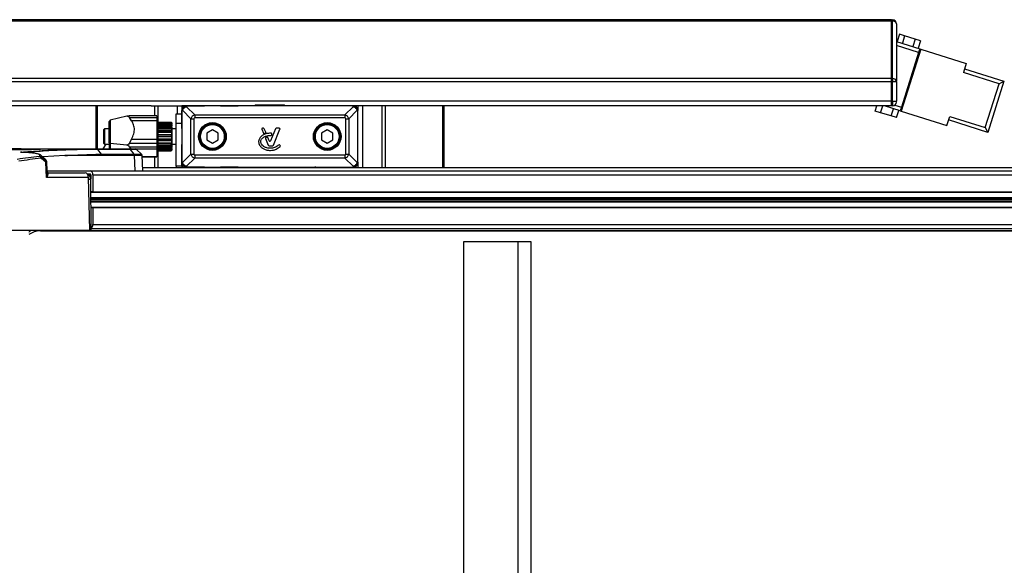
# Model space of a CAD drawing. Header units: millimetres. Extents: x 0 to 420, y 0 to 297.
# Tile 18 of 69: x 110 to 147, y 99 to 119. Entities that reach past the tile are written whole.
import ezdxf

# ---------------------------------------------------------------- set-up
doc = ezdxf.new("R2010")
doc.units = ezdxf.units.MM

msp = doc.modelspace()

# ---------------------------------------------------------------- linework, layer by layer
at = {"color": 7, "linetype": 'Continuous', "lineweight": 25}
for p, q in [((142.51838, 119.49185), (95.99169, 119.49185)), ((142.51838, 119.43943), (95.99169, 119.43943)), ((142.51838, 119.49185), (142.51838, 119.43943)), ((142.51838, 119.49185), (142.55417, 119.49185)), ((142.51838, 119.43943), (142.51838, 119.49185)), ((142.51838, 119.43943), (142.51838, 117.2895)), ((142.55417, 119.43943), (142.51838, 119.43943)), ((142.51838, 117.2895), (142.51838, 119.43943)), ((142.55417, 119.49185), (142.55417, 119.43943)), ((142.55417, 117.2895), (142.55417, 119.43943)), ((142.69733, 119.3382), (142.69733, 119.34869)), ((142.69733, 119.3382), (142.69733, 117.18827)), ((142.69733, 118.68046), (143.57175, 118.40574)), ((142.80832, 118.9457), (142.7225, 118.67255)), ((143.00545, 118.88377), (142.80832, 118.9457)), ((143.00545, 118.88377), (142.91964, 118.61062)), ((143.39972, 118.7599), (143.00545, 118.88377)), ((143.39972, 118.7599), (143.3139, 118.48675)), ((143.59685, 118.69797), (143.39972, 118.7599)), ((143.59685, 118.69797), (143.51103, 118.42482)), ((143.52884, 118.26916), (142.69733, 118.5304)), ((143.6059, 118.39501), (142.87645, 116.0732)), ((143.52884, 118.26916), (142.88521, 116.2205)), ((143.57175, 118.40574), (143.52884, 118.26916)), ((143.52884, 118.26916), (143.56299, 118.25844)), ((143.57175, 118.40574), (143.6059, 118.39501)), ((143.6059, 118.39501), (145.31311, 117.85865)), ((143.46448, 118.0643), (143.49862, 118.05357)), ((143.52008, 118.12186), (143.48593, 118.13259)), ((143.43426, 117.8487), (143.40012, 117.85943)), ((145.31311, 117.85865), (145.20584, 117.51721)), ((146.53747, 117.09885), (145.20584, 117.51721)), ((145.24875, 117.65379), (146.71696, 117.19252)), ((142.51838, 117.2895), (95.99169, 117.2895)), ((142.51838, 117.16297), (95.99169, 117.16297)), ((142.51838, 117.2895), (142.51838, 117.16297)), ((142.51838, 117.2895), (142.55417, 117.2895)), ((142.51838, 117.16297), (142.51838, 117.2895)), ((142.51838, 117.16297), (142.51838, 116.44972)), ((142.55417, 117.16297), (142.51838, 117.16297)), ((142.51838, 116.44972), (142.51838, 117.16297)), ((142.55417, 117.2895), (142.55417, 117.16297)), ((142.69733, 117.16297), (142.55417, 117.16297)), ((142.55417, 116.44972), (142.55417, 117.16297)), ((142.69733, 117.16297), (142.69733, 117.18827)), ((142.69733, 117.16297), (142.69733, 116.44972)), ((146.71696, 117.19252), (146.11623, 115.28044)), ((146.53747, 117.09885), (146.71696, 117.19252)), ((146.02256, 115.45992), (146.53747, 117.09885)), ((142.51838, 116.44972), (95.99169, 116.44972)), ((142.51838, 116.44972), (142.51838, 116.27077)), ((142.51838, 116.44972), (142.55417, 116.44972)), ((142.51838, 116.27077), (142.51838, 116.44972)), ((142.55417, 116.44972), (142.69733, 116.44972)), ((142.55417, 116.44972), (142.55417, 116.27077)), ((142.69733, 116.41393), (142.69733, 116.44972)), ((142.98372, 116.41464), (142.94958, 116.42537)), ((143.01394, 116.63024), (143.04808, 116.61951)), ((114.8171, 116.27077), (95.99169, 116.27077)), ((112.7413, 116.27077), (112.7413, 114.66023)), ((112.79371, 116.27077), (112.79371, 114.66023)), ((114.8171, 116.27077), (114.94364, 116.27077)), ((114.94364, 116.27077), (115.07017, 116.27077)), ((114.94364, 116.27077), (114.94364, 115.89221)), ((115.07017, 116.27077), (115.78343, 116.27077)), ((115.07017, 116.27077), (115.07017, 115.66224)), ((115.78343, 116.27077), (115.96238, 116.27077)), ((115.78343, 116.27077), (115.78343, 115.96655)), ((116.14132, 116.27077), (115.96238, 116.27077)), ((115.96238, 116.27077), (115.96238, 116.09182)), ((115.96238, 115.42255), (115.96238, 116.09182)), ((115.96487, 116.09182), (115.96238, 116.09182)), ((115.96238, 116.09182), (115.96238, 114.15917)), ((115.96487, 116.09182), (115.96487, 114.15917)), ((115.99474, 116.09182), (115.96487, 116.09182)), ((116.29803, 115.78852), (115.99474, 116.09182)), ((116.14132, 116.27077), (116.81059, 116.27077)), ((116.14132, 116.26827), (116.14132, 116.27077)), ((122.36874, 116.27077), (116.14132, 116.27077)), ((116.14132, 116.2384), (116.14132, 116.26827)), ((122.36874, 116.26827), (116.14132, 116.26827)), ((116.14132, 116.2384), (116.44462, 115.93511)), ((117.4047, 116.27077), (118.07397, 116.27077)), ((118.28081, 116.27077), (118.28097, 116.28866)), ((118.28097, 116.28866), (120.2291, 116.28866)), ((118.7086, 116.30298), (118.7086, 116.28866)), ((118.7086, 116.30298), (118.71339, 116.30298)), ((118.71339, 116.30298), (118.71339, 116.28866)), ((118.71339, 116.30298), (119.22404, 116.30298)), ((118.72304, 116.30477), (118.72304, 116.30298)), ((119.22404, 116.28866), (119.22404, 116.30298)), ((119.22404, 116.30298), (119.28603, 116.30298)), ((119.28603, 116.30298), (119.28603, 116.28866)), ((119.28603, 116.30298), (119.79667, 116.30298)), ((119.79667, 116.28866), (119.79667, 116.30298)), ((119.79667, 116.30298), (119.80147, 116.30298)), ((119.80147, 116.28866), (119.80147, 116.30298)), ((120.2291, 116.28866), (120.22926, 116.27077)), ((121.10536, 116.27077), (120.4361, 116.27077)), ((122.36874, 116.27077), (121.69947, 116.27077)), ((122.06545, 115.93511), (122.36874, 116.2384)), ((122.51533, 116.09182), (122.21203, 115.78852)), ((122.54769, 116.27077), (122.36874, 116.27077)), ((122.36874, 116.26827), (122.36874, 116.27077)), ((122.36874, 116.2384), (122.36874, 116.26827)), ((122.51533, 116.09182), (122.54519, 116.09182)), ((122.54519, 114.15917), (122.54519, 116.09182)), ((122.54519, 116.09182), (122.54769, 116.09182)), ((122.54769, 116.27077), (122.54769, 116.09182)), ((122.72664, 116.27077), (122.54769, 116.27077)), ((122.54769, 115.42255), (122.54769, 116.09182)), ((122.54769, 114.15917), (122.54769, 116.09182)), ((123.43989, 116.27077), (122.72664, 116.27077)), ((122.72664, 116.27077), (122.72664, 113.96233)), ((123.56643, 116.27077), (123.43989, 116.27077)), ((123.43989, 116.27077), (123.43989, 113.96233)), ((123.69296, 116.27077), (123.56643, 116.27077)), ((123.56643, 116.27077), (123.56643, 113.96233)), ((142.51838, 116.27077), (123.69296, 116.27077)), ((125.71636, 116.27077), (125.71636, 113.94879)), ((125.76877, 116.27077), (125.76877, 113.94879)), ((141.90724, 116.07758), (141.96793, 116.27077)), ((142.10437, 116.01565), (141.90724, 116.07758)), ((142.10437, 116.01565), (142.18452, 116.27077)), ((142.8423, 116.08393), (142.2476, 116.27077)), ((142.49864, 115.89178), (142.58445, 116.16494)), ((142.55417, 116.27077), (142.51838, 116.27077)), ((142.63828, 116.29808), (142.88521, 116.2205)), ((142.69577, 115.82985), (142.78159, 116.103)), ((142.88521, 116.2205), (142.8423, 116.08393)), ((142.8423, 116.08393), (142.87645, 116.0732)), ((142.87645, 116.0732), (144.58366, 115.53684)), ((142.91936, 116.20978), (142.88521, 116.2205)), ((142.92812, 116.35708), (142.96227, 116.34635)), ((113.28429, 115.73782), (113.24235, 115.68124)), ((113.24235, 114.8847), (113.24235, 115.68124)), ((113.91013, 115.88081), (113.28429, 115.73782)), ((113.28429, 115.73782), (113.28429, 114.86018)), ((115.03184, 115.89221), (113.99723, 115.89221)), ((114.07445, 115.71261), (114.00338, 115.8391)), ((114.00338, 115.8391), (115.03184, 115.8391)), ((115.03184, 115.71261), (114.07445, 115.71261)), ((115.03184, 115.89221), (115.03184, 115.8391)), ((115.03184, 115.8391), (115.03184, 115.71261)), ((115.03184, 115.71261), (115.03184, 115.02549)), ((115.74764, 115.96655), (115.96238, 115.96655)), ((115.74764, 115.60866), (115.74764, 115.96655)), ((116.29803, 114.46247), (116.29803, 115.78852)), ((116.29803, 115.78852), (116.4153, 115.78852)), ((116.4153, 115.78852), (116.4153, 114.46247)), ((116.44462, 115.93511), (116.44462, 115.81784)), ((116.44462, 115.93511), (122.06545, 115.93511)), ((122.06545, 115.81784), (116.44462, 115.81784)), ((122.06545, 115.93511), (122.06545, 115.81784)), ((122.09476, 114.46247), (122.09476, 115.78852)), ((122.09476, 115.78852), (122.21203, 115.78852)), ((122.21203, 115.78852), (122.21203, 114.46247)), ((142.49864, 115.89178), (142.10437, 116.01565)), ((142.69577, 115.82985), (142.49864, 115.89178)), ((144.58366, 115.53684), (144.69094, 115.87828)), ((146.11623, 115.28044), (144.64803, 115.74171)), ((144.69094, 115.87828), (146.02256, 115.45992)), ((113.06579, 115.41181), (113.02761, 115.37364)), ((113.02761, 115.37364), (113.02761, 114.89473)), ((113.24235, 115.41181), (113.06579, 115.41181)), ((113.06579, 115.41181), (113.06579, 114.85923)), ((115.05332, 115.66234), (115.03184, 115.66234)), ((115.05332, 114.62626), (115.05332, 115.66234)), ((115.06047, 115.59076), (115.05332, 115.59076)), ((115.06047, 115.66224), (115.56869, 115.66224)), ((115.06047, 115.65066), (115.06047, 115.66224)), ((115.56869, 115.65066), (115.06047, 115.65066)), ((115.06047, 115.65066), (115.06047, 115.63921)), ((115.06047, 115.63921), (115.56869, 115.63921)), ((115.06047, 115.60158), (115.06047, 115.63921)), ((115.59016, 115.60158), (115.06047, 115.60158)), ((115.06047, 115.60158), (115.06047, 115.59054)), ((115.56869, 115.59054), (115.06047, 115.59054)), ((115.06047, 115.59054), (115.06047, 115.5659)), ((115.06047, 115.5659), (115.56869, 115.5659)), ((115.06047, 115.52783), (115.06047, 115.5659)), ((115.59016, 115.52783), (115.06047, 115.52783)), ((115.06047, 115.52783), (115.06047, 115.4849)), ((115.56869, 115.4849), (115.06047, 115.4849)), ((115.06047, 115.4849), (115.06047, 115.44948)), ((115.06047, 115.44948), (115.56869, 115.44948)), ((115.06047, 115.4147), (115.06047, 115.44948)), ((115.59016, 115.4147), (115.06047, 115.4147)), ((115.06047, 115.4147), (115.06047, 115.3467)), ((115.06047, 115.3467), (115.59016, 115.3467)), ((115.06047, 115.34408), (115.06047, 115.3467)), ((115.56869, 115.34408), (115.06047, 115.34408)), ((115.06047, 115.34408), (115.06047, 115.30134)), ((115.56869, 115.66224), (115.59016, 115.64086)), ((115.56869, 115.66224), (115.56869, 115.65937)), ((115.56869, 115.63921), (115.56869, 115.65066)), ((115.59016, 115.63191), (115.56869, 115.65066)), ((115.56869, 115.63921), (115.59016, 115.61521)), ((115.56869, 115.5659), (115.56869, 115.59054)), ((115.59016, 115.57756), (115.56869, 115.59054)), ((115.56869, 115.5659), (115.59016, 115.54162)), ((115.56869, 115.44948), (115.56869, 115.4849)), ((115.59016, 115.47895), (115.56869, 115.4849)), ((115.56869, 115.44948), (115.59016, 115.4273)), ((115.59016, 115.34575), (115.56869, 115.34408)), ((115.56869, 115.34408), (115.56869, 115.30134)), ((115.59016, 115.64087), (115.58766, 115.64337)), ((115.59016, 115.64086), (115.59016, 115.63191)), ((115.59016, 115.63191), (115.59016, 115.61521)), ((115.59016, 115.61521), (115.59016, 115.60158)), ((115.59016, 115.57857), (115.59016, 115.60158)), ((115.59016, 115.57756), (115.59016, 115.54162)), ((115.59016, 115.54162), (115.59016, 115.52783)), ((115.59016, 115.47558), (115.59016, 115.52783)), ((115.60448, 115.48339), (115.59016, 115.48339)), ((115.59016, 115.47895), (115.59016, 115.4273)), ((115.59016, 115.4273), (115.59016, 115.4147)), ((115.59016, 115.3467), (115.59016, 115.4147)), ((115.59016, 115.3467), (115.59016, 115.34575)), ((115.59016, 115.34575), (115.59016, 115.28343)), ((115.60448, 114.79267), (115.60448, 115.48339)), ((115.74764, 115.41181), (115.60448, 115.41181)), ((115.74764, 114.01505), (115.74764, 115.60866)), ((115.96238, 115.60866), (115.74764, 115.60866)), ((117.10765, 115.37345), (116.89291, 115.24947)), ((117.32239, 115.24947), (117.10765, 115.37345)), ((118.9532, 115.3938), (119.01396, 115.24497)), ((119.01873, 115.43264), (118.97929, 115.43264)), ((119.0997, 115.28069), (119.04482, 115.41511)), ((119.46524, 115.41511), (119.28113, 114.96415)), ((119.38907, 114.79491), (119.63359, 115.3938)), ((119.60749, 115.43264), (119.49134, 115.43264)), ((121.40242, 115.37345), (121.18768, 115.24947)), ((121.61716, 115.24947), (121.40242, 115.37345)), ((146.02256, 115.45992), (146.11623, 115.28044)), ((114.00338, 114.86555), (114.07445, 115.02549)), ((114.07445, 115.02549), (115.03184, 115.02549)), ((115.03184, 115.02549), (115.03184, 114.86555)), ((115.06047, 115.30134), (115.56869, 115.30134)), ((115.06047, 115.27326), (115.06047, 115.30134)), ((115.59016, 115.27326), (115.06047, 115.27326)), ((115.06047, 115.27326), (115.06047, 115.19618)), ((115.06047, 115.19618), (115.59016, 115.19618)), ((115.06047, 115.18186), (115.06047, 115.19618)), ((115.56869, 115.18186), (115.06047, 115.18186)), ((115.06047, 115.18186), (115.06047, 115.13599)), ((115.06047, 115.13599), (115.56869, 115.13599)), ((115.06047, 115.11736), (115.06047, 115.13599)), ((115.59016, 115.11736), (115.06047, 115.11736)), ((115.06047, 115.11736), (115.06047, 115.03873)), ((115.06047, 115.03873), (115.59016, 115.03873)), ((115.06047, 115.01412), (115.06047, 115.03873)), ((115.56869, 115.01412), (115.06047, 115.01412)), ((115.06047, 115.01412), (115.06047, 114.96961)), ((115.06047, 114.96961), (115.56869, 114.96961)), ((115.06047, 114.96225), (115.06047, 114.96961)), ((115.59016, 114.96225), (115.06047, 114.96225)), ((115.06047, 114.96225), (115.06047, 114.88978)), ((115.56869, 115.30134), (115.59016, 115.28343)), ((115.59016, 115.19099), (115.56869, 115.18186)), ((115.56869, 115.18186), (115.56869, 115.13599)), ((115.56869, 115.13599), (115.59016, 115.12411)), ((115.59016, 115.02982), (115.56869, 115.01412)), ((115.56869, 114.96961), (115.56869, 115.01412)), ((115.56869, 114.96961), (115.59016, 114.96492)), ((115.59016, 115.28343), (115.59016, 115.27326)), ((115.59016, 115.19618), (115.59016, 115.27326)), ((115.59016, 115.19618), (115.59016, 115.19099)), ((115.59016, 115.19099), (115.59016, 115.12411)), ((115.59016, 115.12411), (115.59016, 115.11736)), ((115.59016, 115.03873), (115.59016, 115.11736)), ((115.59016, 115.03873), (115.59016, 115.02982)), ((115.59016, 115.02982), (115.59016, 114.96492)), ((115.59016, 114.96492), (115.59016, 114.96225)), ((115.59016, 114.88978), (115.59016, 114.96225)), ((116.89291, 115.24947), (116.89291, 115.00151)), ((116.89291, 115.00151), (117.10765, 114.87754)), ((117.10765, 114.87754), (117.32239, 115.00151)), ((117.32239, 115.00151), (117.32239, 115.24947)), ((119.05118, 115.22972), (119.08473, 115.24414)), ((119.09273, 115.05204), (119.19771, 114.79491)), ((119.22894, 114.96415), (119.17933, 115.08566)), ((119.32392, 115.18361), (119.33386, 115.20738)), ((121.18768, 115.24947), (121.18768, 115.00151)), ((121.18768, 115.00151), (121.40242, 114.87754)), ((121.40242, 114.87754), (121.61716, 115.00151)), ((121.61716, 115.00151), (121.61716, 115.24947)), ((109.95333, 114.66023), (109.95243, 114.66023)), ((109.95333, 114.66023), (112.7858, 114.66023)), ((112.7858, 114.66023), (112.78498, 114.66023)), ((112.7858, 114.66023), (114.00264, 114.66023)), ((112.95945, 114.46584), (112.82097, 114.641)), ((112.8218, 114.641), (112.82097, 114.641)), ((114.03863, 114.641), (112.8218, 114.641)), ((113.11387, 114.83918), (113.01087, 114.66023)), ((113.02761, 114.89473), (113.02761, 114.87735)), ((113.02761, 114.87735), (113.06579, 114.83918)), ((113.06579, 114.85923), (113.06579, 114.83918)), ((113.06579, 114.83918), (113.24235, 114.83918)), ((113.24235, 114.8847), (113.28429, 114.86018)), ((113.24235, 114.8847), (113.24235, 114.66023)), ((113.91013, 114.79823), (113.28429, 114.86018)), ((113.28429, 114.86018), (113.28429, 114.66023)), ((115.03184, 114.86555), (114.00338, 114.86555)), ((114.00338, 114.74427), (115.03184, 114.74427)), ((114.07445, 114.64535), (114.00338, 114.74427)), ((114.17712, 114.46584), (114.03863, 114.641)), ((115.03184, 114.64535), (114.07445, 114.64535)), ((114.45447, 114.46754), (114.26437, 114.64237)), ((115.03184, 114.86555), (115.03184, 114.74427)), ((115.03184, 114.74427), (115.03184, 114.64535)), ((115.03184, 114.64535), (115.03184, 114.37367)), ((115.03184, 114.58865), (115.05332, 114.58865)), ((115.05332, 114.66023), (115.06047, 114.66023)), ((115.05332, 114.58865), (115.05332, 114.62626)), ((115.06047, 114.88978), (115.59016, 114.88978)), ((115.06047, 114.85729), (115.06047, 114.88978)), ((115.56869, 114.85729), (115.06047, 114.85729)), ((115.06047, 114.85729), (115.06047, 114.8185)), ((115.06047, 114.82312), (115.06047, 114.7639)), ((115.06047, 114.8185), (115.56869, 114.8185)), ((115.06047, 114.7639), (115.59016, 114.7639)), ((115.06047, 114.72671), (115.06047, 114.7639)), ((115.56869, 114.72671), (115.06047, 114.72671)), ((115.06047, 114.72671), (115.06047, 114.69743)), ((115.06047, 114.69743), (115.56869, 114.69743)), ((115.06047, 114.69743), (115.06047, 114.67342)), ((115.06047, 114.67342), (115.59016, 114.67342)), ((115.06047, 114.63516), (115.06047, 114.67342)), ((115.56869, 114.63516), (115.06047, 114.63516)), ((115.06047, 114.63516), (115.06047, 114.61826)), ((115.06047, 114.61826), (115.56869, 114.61826)), ((115.06047, 114.59161), (115.06047, 114.61826)), ((115.56869, 114.59161), (115.06047, 114.59161)), ((115.06047, 114.59161), (115.06047, 114.58875)), ((115.06047, 114.58875), (115.56869, 114.58875)), ((115.07017, 114.58875), (115.07017, 113.94879)), ((115.59016, 114.87801), (115.56869, 114.85729)), ((115.56869, 114.8185), (115.56869, 114.85729)), ((115.56869, 114.8185), (115.59016, 114.82145)), ((115.59016, 114.75043), (115.56869, 114.72671)), ((115.56869, 114.69743), (115.56869, 114.72671)), ((115.56869, 114.69743), (115.59016, 114.70774)), ((115.59016, 114.65956), (115.56869, 114.63516)), ((115.56869, 114.61826), (115.56869, 114.63516)), ((115.56869, 114.61826), (115.59016, 114.63492)), ((115.59016, 114.6143), (115.56869, 114.59161)), ((115.56869, 114.58875), (115.59016, 114.61012)), ((115.56869, 114.58875), (115.56869, 114.59161)), ((115.58019, 114.62719), (115.59016, 114.62719)), ((115.58666, 114.60662), (115.59016, 114.61012)), ((115.59016, 114.88978), (115.59016, 114.87801)), ((115.59016, 114.87801), (115.59016, 114.82145)), ((115.59016, 114.7639), (115.59016, 114.82312)), ((115.59016, 114.7676), (115.60448, 114.7676)), ((115.59016, 114.7639), (115.59016, 114.75043)), ((115.59016, 114.75043), (115.59016, 114.70774)), ((115.59016, 114.67342), (115.59016, 114.70708)), ((115.59016, 114.67342), (115.59016, 114.65956)), ((115.59016, 114.65956), (115.59016, 114.63492)), ((115.59016, 114.62719), (115.59016, 114.63492)), ((115.59016, 114.62719), (115.59016, 114.6143)), ((115.59016, 114.6143), (115.59016, 114.61012)), ((115.60448, 114.83918), (115.74764, 114.83918)), ((115.60448, 114.7676), (115.60448, 114.79267)), ((115.96238, 114.15917), (115.96238, 114.82844)), ((119.22381, 114.77738), (119.36298, 114.77738)), ((119.63823, 114.79347), (119.62004, 114.80865)), ((122.54769, 114.15917), (122.54769, 114.82844)), ((110.68417, 114.4234), (110.68758, 114.42008)), ((111.58572, 114.416), (110.75779, 114.36338)), ((114.19409, 114.41599), (111.58572, 114.41599)), ((112.95945, 114.46584), (114.17712, 114.46584)), ((114.19454, 114.41599), (114.19409, 114.41599)), ((114.22252, 113.83706), (114.19454, 114.41599)), ((114.50452, 113.83706), (114.47638, 114.41942)), ((114.47859, 114.37367), (115.03184, 114.37367)), ((115.03184, 114.35933), (114.47928, 114.35933)), ((114.47931, 114.35878), (115.03184, 114.35878)), ((114.94364, 114.35878), (114.94364, 113.94879)), ((115.03184, 114.37367), (115.03184, 114.35933)), ((115.03184, 114.35933), (115.03184, 114.35878)), ((115.99474, 114.15917), (116.29803, 114.46247)), ((116.44462, 114.31588), (116.14132, 114.01258)), ((116.29803, 114.46247), (116.4153, 114.46247)), ((116.44462, 114.43315), (122.06545, 114.43315)), ((116.44462, 114.43315), (116.44462, 114.31588)), ((122.06545, 114.31588), (116.44462, 114.31588)), ((122.06545, 114.43315), (122.06545, 114.31588)), ((122.36874, 114.01258), (122.06545, 114.31588)), ((122.09476, 114.46247), (122.21203, 114.46247)), ((122.21203, 114.46247), (122.51533, 114.15917)), ((110.89687, 113.58966), (110.87635, 114.16749)), ((110.90051, 114.18947), (110.89718, 114.16874)), ((110.91838, 113.83456), (110.90596, 114.19016)), ((110.9181, 113.83456), (110.91838, 113.83456)), ((110.91829, 113.83706), (112.53193, 113.83706)), ((112.53193, 113.83706), (168.20774, 113.83706)), ((159.97327, 113.94879), (114.49912, 113.94879)), ((115.96238, 114.01505), (115.74764, 114.01505)), ((115.96238, 114.01505), (115.96238, 114.15917)), ((115.96487, 114.15917), (115.96238, 114.15917)), ((115.99474, 114.15917), (115.96487, 114.15917)), ((116.0151, 113.96233), (117.91292, 113.96233)), ((116.0151, 113.96233), (116.0151, 113.94879)), ((116.14132, 114.01258), (116.14132, 113.98272)), ((116.14132, 113.98272), (122.36874, 113.98272)), ((116.14132, 113.98272), (116.14132, 113.98022)), ((116.81059, 113.98022), (116.14132, 113.98022)), ((116.14132, 113.98022), (122.36874, 113.98022)), ((118.07397, 113.98022), (117.4047, 113.98022)), ((117.91292, 113.96233), (118.27081, 113.96233)), ((117.91292, 113.94879), (117.91292, 113.96233)), ((118.27081, 113.94879), (118.27081, 113.96233)), ((118.27081, 113.96233), (118.28097, 113.96233)), ((118.28081, 113.98022), (118.28097, 113.96233)), ((118.28097, 113.96233), (118.3329, 113.96233)), ((118.3329, 113.96233), (118.34239, 113.96233)), ((120.16767, 113.96233), (118.34239, 113.96233)), ((118.34239, 113.96233), (118.34239, 113.94879)), ((120.16767, 113.96233), (120.17717, 113.96233)), ((120.16767, 113.94879), (120.16767, 113.96233)), ((120.17717, 113.96233), (120.2291, 113.96233)), ((120.2291, 113.96233), (120.22926, 113.98022)), ((120.2291, 113.96233), (120.23925, 113.96233)), ((120.23925, 113.96233), (120.23925, 113.94879)), ((120.23925, 113.96233), (120.59715, 113.96233)), ((120.4361, 113.98022), (121.10536, 113.98022)), ((120.59715, 113.96233), (123.17548, 113.96233)), ((120.59715, 113.96233), (120.59715, 113.94879)), ((121.69947, 113.98022), (122.36874, 113.98022)), ((122.36874, 114.01258), (122.36874, 113.98272)), ((122.36874, 113.98272), (122.36874, 113.98022)), ((122.51533, 114.15917), (122.54519, 114.15917)), ((122.54519, 114.15917), (122.54769, 114.15917)), ((122.54769, 114.15917), (122.54769, 113.96233)), ((123.17548, 113.96233), (123.79133, 113.96233)), ((123.17548, 113.94879), (123.17548, 113.96233)), ((123.79133, 113.96233), (124.59513, 113.96233)), ((123.79133, 113.96233), (123.79133, 113.94879)), ((124.59513, 113.96233), (125.05297, 113.96233)), ((124.59513, 113.94879), (124.59513, 113.96233)), ((125.05297, 113.96233), (125.05297, 113.94879)), ((112.47045, 113.58966), (110.89687, 113.58966)), ((110.98963, 113.76548), (112.34177, 113.76548)), ((112.41813, 113.72969), (112.53193, 113.72969)), ((112.44388, 113.6939), (112.55724, 113.6939)), ((112.51912, 111.6181), (112.47045, 113.58966)), ((112.55801, 113.51808), (112.47222, 113.51808)), ((112.55724, 113.6939), (112.55724, 113.5363)), ((112.56974, 111.6181), (112.55801, 113.51808)), ((112.63316, 113.6939), (112.63316, 113.06042)), ((112.63316, 113.6939), (168.30897, 113.6939)), ((112.63316, 113.06042), (112.56083, 113.06042)), ((112.56095, 113.04253), (167.53457, 113.04253)), ((112.56218, 112.84235), (167.53457, 112.84235)), ((112.56226, 112.82971), (167.53087, 112.82971)), ((112.56259, 112.77601), (167.49295, 112.77601)), ((112.56275, 112.75072), (167.49295, 112.75072)), ((112.63316, 113.06042), (168.30897, 113.06042)), ((112.56308, 112.69703), (167.53087, 112.69703)), ((112.56316, 112.68439), (167.53457, 112.68439)), ((112.56439, 112.48421), (167.53457, 112.48421)), ((112.5645, 112.46631), (112.63316, 112.46631)), ((112.63316, 112.46631), (112.63316, 111.83284)), ((112.63316, 112.46631), (168.30897, 112.46631)), ((109.60792, 111.6181), (112.51912, 111.6181)), ((112.51912, 111.6181), (112.56974, 111.6181)), ((112.56929, 111.68968), (168.20774, 111.68968)), ((112.63316, 111.83284), (168.30897, 111.83284)), ((110.67101, 111.59714), (166.34682, 111.59714)), ((111.03383, 111.60941), (166.70964, 111.60941)), ((126.50514, 111.18862), (126.50514, 86.99474)), ((128.52972, 111.18862), (126.50514, 111.18862)), ((128.52972, 111.18862), (128.52972, 86.99474)), ((129.03586, 111.18862), (128.52972, 111.18862)), ((129.03586, 86.99474), (129.03586, 111.18862))]:
    msp.add_line(p, q, dxfattribs=at)
at = {"color": 7, "linetype": 'Continuous', "lineweight": 25, "flags": 128}
for points in [[(114.2547, 114.64132), (114.24359, 114.6413), (114.13247, 114.64113), (114.03863, 114.641), (114.03863, 114.641), (114.03863, 114.641)], [(110.89718, 114.16874), (110.90226, 114.02568), (110.91317, 113.71863)], [(115.74764, 114.01505), (115.75278, 113.96287), (115.75598, 113.94879)], [(110.29972, 111.6181), (110.29822, 111.61434), (110.2931, 111.60218)]]:
    msp.add_lwpolyline(points, dxfattribs=at)
at = {"color": 7, "linetype": 'Continuous', "lineweight": 25}
for centre, radius in [((117.10765, 115.12549), 0.51833), ((117.10765, 115.12549), 0.48255), ((117.10765, 115.12549), 0.47567), ((117.10765, 115.12549), 0.46527), ((117.10765, 115.12549), 0.44379), ((121.40242, 115.12549), 0.51833), ((121.40242, 115.12549), 0.48255), ((121.40242, 115.12549), 0.47567), ((121.40242, 115.12549), 0.46527), ((121.40242, 115.12549), 0.44379)]:
    msp.add_circle(centre, radius, dxfattribs=at)
for centre, radius, start, end in [((142.55417, 119.34869), 0.14316, 0, 90), ((142.57206, 119.3129), 0.1278, 11.421754, 98.049467), ((142.57206, 117.16297), 0.1278, 11.421754, 98.049467), ((142.55417, 116.41393), 0.14316, 270, 0), ((116.14132, 116.09182), 0.17895, 90, 180), ((116.14132, 116.09182), 0.17895, 90, 180), ((116.14132, 116.09182), 0.17645, 90, 180), ((122.36874, 116.09182), 0.17895, 0, 90), ((122.36874, 116.09182), 0.17895, 0, 90), ((122.36874, 116.09182), 0.17645, 0, 90), ((118.97929, 115.40445), 0.02818, 90, 202.209257), ((119.01873, 115.40445), 0.02818, 22.209268, 90), ((119.49134, 115.40445), 0.02818, 90, 157.790711), ((119.60749, 115.40445), 0.02818, 337.790712, 90), ((119.04006, 115.25562), 0.02818, 202.209257, 293.245837), ((119.07361, 115.27003), 0.02818, 293.245837, 22.209268), ((119.11882, 115.0627), 0.02818, 112.378703, 202.209291), ((119.15324, 115.075), 0.02818, 22.209261, 106.934979), ((119.25503, 114.9748), 0.02818, 202.209261, 337.790711), ((119.29792, 115.19449), 0.02818, 270.034995, 337.290493), ((119.30786, 115.21826), 0.02818, 337.290493, 86.671349), ((112.78412, 114.61377), 0.04648, 35.849393, 87.921458), ((114.21704, 114.58865), 0.07158, 54.528638, 90.000282), ((119.22381, 114.80556), 0.02818, 202.209291, 270), ((119.36298, 114.80556), 0.02818, 270, 337.790712), ((119.60199, 114.78701), 0.02818, 50.16689, 138.977091), ((119.62018, 114.77183), 0.02818, 318.805903, 50.16689), ((110.63622, 114.31154), 0.07166, 48.320573, 93.240212), ((110.6192, 114.31624), 0.0681, 357.30756, 79.021558), ((110.64009, 114.33612), 0.05249, 333.908921, 33.47082), ((110.83116, 114.19086), 0.05087, 332.652163, 34.330843), ((110.82557, 114.16598), 0.07166, 2.207221, 48.379118), ((114.10982, 114.41499), 0.08472, 0.680167, 36.89191), ((110.86496, 114.53184), 0.36453, 271.789919, 275.070885), ((110.98963, 113.83706), 0.07158, 181.999367, 246.349847), ((110.98991, 113.83706), 0.07158, 182, 270), ((112.50662, 113.7118), 0.1278, 351.950533, 78.578246), ((116.14132, 114.15917), 0.17895, 180, 270), ((116.14132, 114.15917), 0.17895, 180, 270), ((116.0151, 114.01505), 0.05273, 180, 270), ((116.14132, 114.15917), 0.17645, 180, 270), ((117.57448, 113.80127), 0.17895, 90, 115.841933), ((117.57808, 113.96233), 0.01825, 101.353704, 180.016726), ((120.93558, 113.80127), 0.17895, 64.158067, 90), ((120.93199, 113.96233), 0.01825, 359.983274, 78.646296), ((122.36874, 114.15917), 0.17895, 270, 0), ((122.36874, 114.15917), 0.17645, 270, 0), ((122.36874, 114.15917), 0.17895, 270, 0), ((110.96019, 113.72676), 0.04772, 189.802902, 247.49287), ((110.98963, 113.83706), 0.07157, 246.350435, 269.999953), ((112.5256, 113.69838), 0.03195, 351.950533, 78.578246), ((111.02576, 111.7222), 0.11307, 274.091241, 292.981247), ((112.48984, 111.81978), 0.14391, 303.480541, 5.204809), ((110.68039, 110.817), 0.7802, 90.688615, 124.961159), ((110.33396, 111.47583), 0.11709, 127.067457, 149.259277), ((110.68374, 110.99575), 0.71106, 125.304227, 126.240393), ((110.23532, 111.62609), 0.06253, 306.835591, 337.518783), ((110.67093, 116.9711), 5.37396, 270.000875, 273.872096)]:
    msp.add_arc(centre, radius, start, end, dxfattribs=at)
for centre, major_axis, ratio, start_param, end_param in [((116.45899, 115.77415), (0.12654, 0.12654), 0.84991807, 0.95301504, 2.18857761), ((116.45899, 115.77415), (-0.03562, 0.03562), 0.71056478, 5.66540402, 6.90096659), ((122.05107, 115.77415), (-0.12654, 0.12654), 0.84991807, 4.0946077, 5.33017026), ((122.05107, 115.77415), (0.03562, 0.03562), 0.71056478, 5.66540402, 6.90096659), ((115.96095, 43.0807), (-1.76438, 71.56866), 0.7068919, 0.07060029, 0.08698501), ((116.01156, 43.08195), (-1.76438, 71.49707), 0.70689147, 0.07058287, 0.0869676), ((116.45899, 114.47684), (0.12654, -0.12654), 0.84991807, 4.0946077, 5.33017026), ((116.45899, 114.47684), (-0.03562, -0.03562), 0.71056478, 5.66540402, 6.90096659), ((122.05107, 114.47684), (0.03562, -0.03562), 0.71056478, 5.66540402, 6.90096659), ((122.05107, 114.47684), (0.12654, 0.12654), 0.84991807, 4.0946077, 5.33017026), ((112.34398, 113.58653), (-0.00442, 0.17892), 0.70689147, 4.7123996, 6.26574264), ((112.43147, 113.51495), (0.00221, 0.17894), 0.70705294, 4.73856759, 6.19915122)]:
    msp.add_ellipse(centre, major_axis=major_axis, ratio=ratio, start_param=start_param, end_param=end_param, dxfattribs=at)
for points, knots in [([(115.99474, 116.09182), (115.99479, 116.09214), (115.99775, 116.11129), (116.00942, 116.14692), (116.04255, 116.19198), (116.08719, 116.22421), (116.12281, 116.23554), (116.141, 116.23835), (116.14132, 116.2384)], [0, 0, 0, 0, 0.00455416, 0.26675149, 0.49999487, 0.74653257, 0.99544584, 1, 1, 1, 1]), ([(122.36874, 116.2384), (122.36907, 116.23835), (122.38821, 116.23539), (122.42385, 116.22372), (122.4689, 116.19059), (122.50113, 116.14595), (122.51247, 116.11033), (122.51528, 116.09214), (122.51533, 116.09182)], [0, 0, 0, 0, 0.00455416, 0.26675149, 0.49999487, 0.74653257, 0.99544584, 1, 1, 1, 1]), ([(113.99723, 115.89215), (113.99704, 115.89217), (113.99328, 115.8925), (113.96487, 115.88952), (113.93385, 115.88458), (113.91013, 115.88081)], [0, 0, 0, 0, 0.0126715, 0.24492867, 1, 1, 1, 1]), ([(114.00338, 115.8391), (114.00137, 115.84269), (113.99613, 115.85203), (113.96587, 115.86989), (113.93428, 115.87607), (113.91013, 115.88081)], [0, 0, 0, 0, 0.12760806, 0.3328275, 1, 1, 1, 1]), ([(114.07445, 115.02549), (114.10809, 115.08954), (114.1756, 115.21813), (114.19776, 115.42173), (114.15642, 115.59045), (114.10002, 115.67451), (114.07445, 115.71261)], [0, 0, 0, 0, 0.27442733, 0.55093428, 0.79647005, 1, 1, 1, 1]), ([(119.3095, 115.24639), (119.26096, 115.24603), (119.16938, 115.24534), (119.04529, 115.20557), (118.95358, 115.15068), (118.89598, 115.09098), (118.86144, 115.03767), (118.8444, 114.99371), (118.83741, 114.95797), (118.83462, 114.9174), (118.84237, 114.86173), (118.87475, 114.78764), (118.93685, 114.71483), (119.03039, 114.65366), (119.1466, 114.61208), (119.23191, 114.60701), (119.27669, 114.60435)], [0, 0, 0, 0, 0.11735319, 0.22141323, 0.31240811, 0.3742876, 0.42130986, 0.46598312, 0.48783682, 0.50961399, 0.56460822, 0.62241534, 0.7039898, 0.79319256, 0.89144332, 1, 1, 1, 1]), ([(119.58072, 114.80551), (119.544, 114.77445), (119.46771, 114.70994), (119.33052, 114.68218), (119.20303, 114.68516), (119.09457, 114.71157), (119.00438, 114.76321), (118.94948, 114.82302), (118.9229, 114.87905), (118.91565, 114.9192), (118.91772, 114.94953), (118.92512, 114.98187), (118.94287, 115.01988), (118.9762, 115.06023), (119.01692, 115.09283), (119.06441, 115.12284), (119.12534, 115.14722), (119.20426, 115.16373), (119.26464, 115.16539), (119.29793, 115.16631)], [0, 0, 0, 0, 0.10898458, 0.22643075, 0.31013217, 0.40192043, 0.47943801, 0.54569368, 0.58480239, 0.62057823, 0.6379505, 0.65431901, 0.69660163, 0.73281682, 0.77364168, 0.81591419, 0.86145512, 0.92360935, 1, 1, 1, 1]), ([(119.14503, 115.10196), (119.13807, 115.09974), (119.12561, 115.09576), (119.11346, 115.09091), (119.10809, 115.08876)], [0, 0, 0, 0, 0.55813865, 1, 1, 1, 1]), ([(109.95243, 114.66023), (109.74846, 114.65924), (109.23413, 114.65676), (108.56543, 114.63814), (108.1008, 114.61595), (107.94666, 114.60859)], [0, 0, 0, 0, 0.30514975, 0.76948027, 1, 1, 1, 1]), ([(110.67623, 114.64677), (110.6709, 114.64576), (110.66025, 114.64375), (110.56215, 114.6393), (110.41546, 114.63417), (110.23083, 114.62885), (110.05525, 114.62475), (109.88544, 114.62167), (109.72861, 114.61987), (109.59293, 114.62011), (109.51332, 114.62213), (109.51078, 114.62453), (109.50975, 114.6255)], [0, 0, 0, 0, 0.1074627, 0.21496219, 0.3224774, 0.42997428, 0.53745596, 0.60464747, 0.71202208, 0.81941387, 0.9268526, 1, 1, 1, 1]), ([(109.66019, 114.63676), (109.66175, 114.63683), (109.69974, 114.63864), (109.82173, 114.64182), (109.97018, 114.64489), (110.06135, 114.64622), (110.08665, 114.64659)], [0, 0, 0, 0, 0.01767937, 0.42976778, 0.84178497, 1, 1, 1, 1]), ([(109.92881, 114.53521), (109.98428, 114.53998), (110.32305, 114.56913), (110.80399, 114.6023), (111.51373, 114.63757), (112.12674, 114.65686), (112.59806, 114.65927), (112.78498, 114.66023)], [0, 0, 0, 0, 0.058388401, 0.356606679, 0.505711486, 0.803981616, 1, 1, 1, 1]), ([(110.08665, 114.64659), (110.12739, 114.64711), (110.23387, 114.64846), (110.3977, 114.64966), (110.54898, 114.64991), (110.65328, 114.64909), (110.66858, 114.64754), (110.67623, 114.64677)], [0, 0, 0, 0, 0.13408815, 0.35047037, 0.56703551, 0.78350059, 1, 1, 1, 1]), ([(112.82097, 114.641), (112.63411, 114.64005), (112.16294, 114.63764), (111.55013, 114.6184), (110.84062, 114.58307), (110.40119, 114.55312), (110.10384, 114.52784), (110.08973, 114.52664)], [0, 0, 0, 0, 0.20493789, 0.51678035, 0.67266997, 0.98445836, 1, 1, 1, 1]), ([(114.00338, 114.86555), (114.00137, 114.86089), (113.99613, 114.84871), (113.96587, 114.82167), (113.93428, 114.80839), (113.91013, 114.79823)], [0, 0, 0, 0, 0.12760823, 0.33282789, 1, 1, 1, 1]), ([(114.00338, 114.74427), (114.00137, 114.74727), (113.99613, 114.7551), (113.96587, 114.77559), (113.93428, 114.78842), (113.91013, 114.79823)], [0, 0, 0, 0, 0.12760806, 0.33282749, 1, 1, 1, 1]), ([(114.00264, 114.66023), (114.05756, 114.66023), (114.14179, 114.66023), (114.20762, 114.66023), (114.20715, 114.66023), (114.20688, 114.66023)], [0, 0, 0, 0, 0.45327751, 0.6950602, 1, 1, 1, 1]), ([(119.27669, 114.60435), (119.31357, 114.60663), (119.38844, 114.61126), (119.52005, 114.65008), (119.5954, 114.71416), (119.64139, 114.75327)], [0, 0, 0, 0, 0.2744297, 0.55715603, 1, 1, 1, 1]), ([(110.56281, 114.47143), (110.55622, 114.47374), (110.52374, 114.48511), (110.41741, 114.50056), (110.24345, 114.51818), (110.07214, 114.52884), (109.9587, 114.53388), (109.92881, 114.53521)], [0, 0, 0, 0, 0.072605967, 0.357971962, 0.630276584, 0.902580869, 1, 1, 1, 1]), ([(110.63217, 114.38309), (110.6426, 114.39634), (110.66276, 114.42197), (110.63521, 114.45073), (110.58438, 114.46527), (110.56281, 114.47143)], [0, 0, 0, 0, 0.38139077, 0.73752217, 1, 1, 1, 1]), ([(110.68577, 114.42575), (110.68115, 114.42963), (110.66379, 114.44421), (110.63461, 114.4564), (110.60214, 114.46495), (110.58748, 114.4688)], [0, 0, 0, 0, 0.16577145, 0.62330332, 1, 1, 1, 1]), ([(110.68758, 114.42008), (110.6947, 114.41477), (110.71607, 114.39882), (110.69675, 114.37857), (110.68387, 114.36507)], [0, 0, 0, 0, 0.33322723, 1, 1, 1, 1]), ([(110.68387, 114.36507), (110.71553, 114.3411), (110.77885, 114.29318), (110.84173, 114.24409), (110.87317, 114.21955)], [0, 0, 0, 0, 0.50002177, 1, 1, 1, 1]), ([(110.87635, 114.16749), (110.84494, 114.19204), (110.78211, 114.24113), (110.71886, 114.28907), (110.68723, 114.31304)], [0, 0, 0, 0, 0.50001951, 1, 1, 1, 1]), ([(110.87181, 114.26144), (110.84194, 114.28815), (110.7822, 114.34155), (110.72247, 114.39496), (110.69261, 114.42167)], [0, 0, 0, 0, 0.50000534, 1, 1, 1, 1]), ([(110.90517, 114.18867), (110.90542, 114.19), (110.90842, 114.20607), (110.89269, 114.23927), (110.87548, 114.26027), (110.86509, 114.2668), (110.86387, 114.26756)], [0, 0, 0, 0, 0.04087361, 0.49493758, 0.94116385, 1, 1, 1, 1]), ([(110.87317, 114.21955), (110.88077, 114.23122), (110.89079, 114.24662), (110.87079, 114.25896), (110.86596, 114.26194)], [0, 0, 0, 0, 0.75822148, 1, 1, 1, 1]), ([(111.58572, 114.41599), (111.61783, 114.41735), (111.77863, 114.42419), (112.05186, 114.43534), (112.36164, 114.44693), (112.58754, 114.45463), (112.7264, 114.45903), (112.81237, 114.46163), (112.86597, 114.4632), (112.90114, 114.4642), (112.92396, 114.46484), (112.93765, 114.46522), (112.94601, 114.46546), (112.95115, 114.4656), (112.95431, 114.46569), (112.95625, 114.46574), (112.95745, 114.46577), (112.95819, 114.46579), (112.95865, 114.46581), (112.95895, 114.46582), (112.95914, 114.46582), (112.95926, 114.46583), (112.95933, 114.46583), (112.95938, 114.46583), (112.95941, 114.46583), (112.95942, 114.46584), (112.95943, 114.46584), (112.95944, 114.46584), (112.95944, 114.46584), (112.95945, 114.46584), (112.95945, 114.46584), (112.95945, 114.46584), (112.95945, 114.46584), (112.95945, 114.46584), (112.95945, 114.46584), (112.95945, 114.46584)], [0, 0, 0, 0, 0.06939873, 0.34752161, 0.5933705, 0.74578811, 0.84271713, 0.89842446, 0.93489172, 0.96069652, 0.97590122, 0.98516602, 0.99084945, 0.99434227, 0.99649004, 0.99781199, 0.99862722, 0.99913169, 0.99944566, 0.99964268, 0.99978644, 0.99986783, 0.9999161, 0.99994578, 0.99996701, 0.99997917, 0.99998653, 0.99999183, 0.99999482, 0.99999662, 0.99999795, 0.99999869, 0.99999915, 0.99999959, 1, 1, 1, 1]), ([(114.17712, 114.46584), (114.17712, 114.46584), (114.17727, 114.46584), (114.17743, 114.46584), (114.17758, 114.46585)], [0, 0, 0, 0, 0.00627429, 1, 1, 1, 1]), ([(114.17712, 114.46584), (114.181, 114.45993), (114.1874, 114.4502), (114.1927, 114.43258), (114.19361, 114.42177), (114.19409, 114.41599)], [0, 0, 0, 0, 0.419595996, 0.689906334, 1, 1, 1, 1]), ([(114.17758, 114.46585), (114.19798, 114.46604), (114.25648, 114.4666), (114.33666, 114.46738), (114.40531, 114.46806), (114.44681, 114.46849), (114.45011, 114.46855), (114.45168, 114.46857)], [0, 0, 0, 0, 0.11988334, 0.34381077, 0.57421567, 0.79811041, 1, 1, 1, 1]), ([(114.47468, 114.41934), (114.47309, 114.4193), (114.46967, 114.41923), (114.42792, 114.41872), (114.35735, 114.41789), (114.27575, 114.41693), (114.21539, 114.41623), (114.19454, 114.41599)], [0, 0, 0, 0, 0.19841978, 0.42563924, 0.65286646, 0.88009425, 1, 1, 1, 1]), ([(114.47522, 114.41938), (114.47514, 114.42439), (114.47494, 114.43706), (114.46601, 114.45407), (114.45765, 114.46563), (114.45245, 114.46934), (114.4523, 114.46944)], [0, 0, 0, 0, 0.261978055, 0.662669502, 0.990536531, 1, 1, 1, 1]), ([(110.91317, 113.71863), (110.91364, 113.74263), (110.9142, 113.77114), (110.91591, 113.81183), (110.91726, 113.83185), (110.91793, 113.83401), (110.9181, 113.83456)], [0, 0, 0, 0, 0.32549754, 0.38674551, 0.84101643, 1, 1, 1, 1]), ([(116.14132, 114.01258), (116.141, 114.01263), (116.12186, 114.0156), (116.08622, 114.02727), (116.04116, 114.0604), (116.00894, 114.10504), (115.9976, 114.14066), (115.99479, 114.15884), (115.99474, 114.15917)], [0, 0, 0, 0, 0.00455416, 0.26675149, 0.49999487, 0.74653257, 0.99544584, 1, 1, 1, 1]), ([(122.51533, 114.15917), (122.51528, 114.15884), (122.51232, 114.1397), (122.50064, 114.10406), (122.46751, 114.05901), (122.42287, 114.02678), (122.38726, 114.01545), (122.36907, 114.01263), (122.36874, 114.01258)], [0, 0, 0, 0, 0.004554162, 0.266751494, 0.499994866, 0.746532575, 0.995445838, 1, 1, 1, 1]), ([(110.89687, 113.58966), (110.89694, 113.58993), (110.90057, 113.6054), (110.90974, 113.64889), (110.91182, 113.69122), (110.91317, 113.71863)], [0, 0, 0, 0, 0.00619171, 0.35631616, 1, 1, 1, 1]), ([(110.94193, 113.68267), (110.9355, 113.66295), (110.92557, 113.6325), (110.90486, 113.60102), (110.89699, 113.58983), (110.89687, 113.58966)], [0, 0, 0, 0, 0.643999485, 0.994644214, 1, 1, 1, 1]), ([(110.98963, 113.76548), (110.98697, 113.76503), (110.97675, 113.76331), (110.95935, 113.74609), (110.94731, 113.70226), (110.94193, 113.68267)], [0, 0, 0, 0, 0.16343986, 0.62607531, 1, 1, 1, 1])]:
    msp.add_open_spline(points, degree=3, knots=knots, dxfattribs=at)
for points in [[(112.82097, 114.641), (112.81843, 114.64388), (112.81336, 114.64963), (112.80442, 114.65559), (112.79488, 114.6595), (112.78828, 114.65999), (112.78497, 114.66023)], [(114.03863, 114.641), (114.0361, 114.64388), (114.03102, 114.64963), (114.02208, 114.65559), (114.01254, 114.6595), (114.00594, 114.65999), (114.00264, 114.66023)]]:
    msp.add_open_spline(points, degree=3, dxfattribs=at)

doc.saveas('drawing.dxf')
